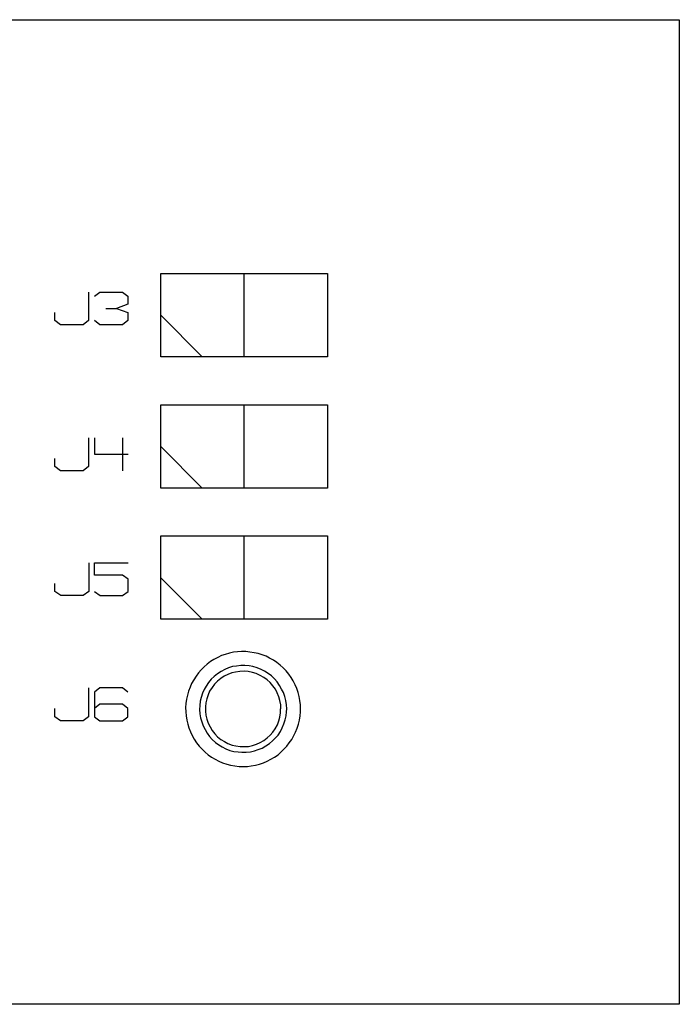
# Model space of a CAD drawing. Extents: x 0 to 1189, y 35 to 806.
# Tile 11 of 18: x 614 to 669, y 388 to 471. Entities that reach past the tile are written whole.
import ezdxf

# ---------------------------------------------------------------- set-up
doc = ezdxf.new("R2010")
doc.units = 0
doc.layers.add('1', color=1, linetype='CONTINUOUS')

msp = doc.modelspace()

# ---------------------------------------------------------------- linework, layer by layer
at = {"layer": '1'}
for p, q in [((600.3, 470.6), (669.05, 470.6)), ((669.05, 470.6), (669.05, 388.08)), ((625.58, 442.35), (625.58, 449.33)), ((625.58, 449.33), (639.55, 449.33)), ((632.55, 442.35), (632.55, 449.33)), ((639.55, 449.33), (639.55, 442.35)), ((619.52, 447.77), (619.52, 445.38)), ((620, 447.42), (620.47, 447.77)), ((620.47, 447.77), (622.35, 447.77)), ((622.35, 447.77), (622.82, 447.42)), ((622.82, 447.42), (622.82, 446.75)), ((622.82, 446.75), (621.87, 446.4)), ((616.7, 445.38), (616.7, 446.05)), ((620.95, 446.4), (621.88, 446.4)), ((621.87, 446.4), (622.82, 446.05)), ((622.82, 446.05), (622.82, 445.38)), ((629.05, 442.35), (625.58, 445.83)), ((617.17, 445.02), (616.7, 445.38)), ((619.05, 445.02), (617.17, 445.02)), ((619.52, 445.38), (619.05, 445.02)), ((620.47, 445.02), (620, 445.38)), ((622.35, 445.02), (620.47, 445.02)), ((622.82, 445.38), (622.35, 445.02)), ((639.55, 442.35), (625.58, 442.35)), ((625.58, 431.35), (625.58, 438.33)), ((625.58, 438.33), (639.55, 438.33)), ((632.55, 431.35), (632.55, 438.33)), ((639.55, 438.33), (639.55, 431.35)), ((619.52, 435.55), (619.52, 433.15)), ((620, 435.55), (620, 434.18)), ((622.35, 435.55), (622.35, 432.8)), ((620, 434.18), (622.83, 434.18)), ((629.05, 431.35), (625.58, 434.83)), ((616.7, 433.15), (616.7, 433.83)), ((617.17, 432.8), (616.7, 433.15)), ((619.05, 432.8), (617.17, 432.8)), ((619.52, 433.15), (619.05, 432.8)), ((639.55, 431.35), (625.58, 431.35)), ((625.58, 420.35), (625.58, 427.33)), ((625.58, 427.33), (639.55, 427.33)), ((632.55, 420.35), (632.55, 427.33)), ((639.55, 427.33), (639.55, 420.35)), ((619.53, 425.08), (619.53, 422.68)), ((620, 424.05), (620, 425.08)), ((620, 425.08), (622.83, 425.08)), ((616.7, 422.68), (616.7, 423.35)), ((622.35, 424.05), (620, 424.05)), ((622.83, 423.7), (622.35, 424.05)), ((622.83, 422.68), (622.83, 423.7)), ((629.05, 420.35), (625.58, 423.83)), ((617.18, 422.33), (616.7, 422.68)), ((619.53, 422.68), (619.05, 422.33)), ((620, 422.68), (620.48, 422.33)), ((622.35, 422.33), (622.83, 422.68)), ((619.05, 422.33), (617.18, 422.33)), ((620.48, 422.33), (622.35, 422.33)), ((639.55, 420.35), (625.58, 420.35)), ((631.68, 417.58), (631.33, 417.5)), ((632, 417.63), (631.68, 417.58)), ((632.35, 417.65), (632, 417.63)), ((632.7, 417.65), (632.35, 417.65)), ((633.05, 417.6), (632.7, 417.65)), ((633.4, 417.55), (633.05, 417.6)), ((629.75, 416.8), (629.45, 416.58)), ((630.03, 416.98), (629.75, 416.8)), ((630.35, 417.15), (630.03, 416.98)), ((630.65, 417.3), (630.35, 417.15)), ((630.98, 417.4), (630.65, 417.3)), ((631.33, 417.5), (630.98, 417.4)), ((633.75, 417.48), (633.4, 417.55)), ((634.08, 417.38), (633.75, 417.48)), ((634.4, 417.25), (634.08, 417.38)), ((634.7, 417.1), (634.4, 417.25)), ((635.03, 416.93), (634.7, 417.1)), ((635.3, 416.73), (635.03, 416.93)), ((635.58, 416.5), (635.3, 416.73)), ((628.95, 416.1), (628.73, 415.85)), ((629.2, 416.35), (628.95, 416.1)), ((629.45, 416.58), (629.2, 416.35)), ((630.63, 415.98), (630.33, 415.78)), ((630.93, 416.13), (630.63, 415.98)), ((631.25, 416.28), (630.93, 416.13)), ((631.58, 416.38), (631.25, 416.28)), ((631.85, 415.93), (631.53, 415.85)), ((631.93, 416.43), (631.58, 416.38)), ((632.2, 415.98), (631.85, 415.93)), ((632.28, 416.48), (631.93, 416.43)), ((632.55, 416), (632.2, 415.98)), ((632.63, 416.48), (632.28, 416.48)), ((632.9, 415.98), (632.55, 416)), ((632.98, 416.45), (632.63, 416.48)), ((633.25, 415.9), (632.9, 415.98)), ((633.3, 416.38), (632.98, 416.45)), ((633.65, 416.28), (633.3, 416.38)), ((633.98, 416.15), (633.65, 416.28)), ((634.28, 416), (633.98, 416.15)), ((634.58, 415.8), (634.28, 416)), ((635.83, 416.28), (635.58, 416.5)), ((636.08, 416.03), (635.83, 416.28)), ((636.3, 415.75), (636.08, 416.03)), ((628.33, 415.28), (628.15, 414.98)), ((628.53, 415.58), (628.33, 415.28)), ((628.73, 415.85), (628.53, 415.58)), ((629.8, 415.33), (629.58, 415.05)), ((630.05, 415.55), (629.8, 415.33)), ((630.33, 415.78), (630.05, 415.55)), ((630.33, 415.15), (630.08, 414.9)), ((630.6, 415.38), (630.33, 415.15)), ((630.88, 415.58), (630.6, 415.38)), ((631.2, 415.73), (630.88, 415.58)), ((631.53, 415.85), (631.2, 415.73)), ((633.58, 415.8), (633.25, 415.9)), ((633.9, 415.65), (633.58, 415.8)), ((634.2, 415.48), (633.9, 415.65)), ((634.48, 415.28), (634.2, 415.48)), ((634.75, 415.05), (634.48, 415.28)), ((634.85, 415.6), (634.58, 415.8)), ((635.1, 415.35), (634.85, 415.6)), ((635.33, 415.1), (635.1, 415.35)), ((635.53, 414.8), (635.33, 415.1)), ((636.5, 415.48), (636.3, 415.75)), ((636.68, 415.18), (636.5, 415.48)), ((636.83, 414.85), (636.68, 415.18)), ((619.52, 414.6), (619.52, 412.18)), ((620.47, 414.6), (620, 414.25)), ((622.35, 414.6), (620.47, 414.6)), ((622.82, 414.25), (622.35, 414.6)), ((627.9, 414.33), (627.8, 414)), ((628.03, 414.65), (627.9, 414.33)), ((628.15, 414.98), (628.03, 414.65)), ((629.2, 414.45), (629.08, 414.15)), ((629.38, 414.75), (629.2, 414.45)), ((629.58, 415.05), (629.38, 414.75)), ((629.67, 414.33), (629.55, 414.03)), ((629.88, 414.63), (629.67, 414.33)), ((630.08, 414.9), (629.88, 414.63)), ((634.98, 414.78), (634.75, 415.05)), ((635.18, 414.5), (634.98, 414.78)), ((635.33, 414.18), (635.18, 414.5)), ((635.7, 414.5), (635.53, 414.8)), ((635.85, 414.2), (635.7, 414.5)), ((636.98, 414.55), (636.83, 414.85)), ((637.08, 414.2), (636.98, 414.55)), ((620, 414.25), (620, 412.18)), ((627.73, 413.65), (627.68, 413.3)), ((627.8, 414), (627.73, 413.65)), ((628.88, 413.48), (628.85, 413.13)), ((628.95, 413.8), (628.88, 413.48)), ((629.08, 414.15), (628.95, 413.8)), ((629.42, 413.68), (629.35, 413.35)), ((629.55, 414.03), (629.42, 413.68)), ((635.48, 413.85), (635.33, 414.18)), ((635.55, 413.53), (635.48, 413.85)), ((635.63, 413.18), (635.55, 413.53)), ((635.98, 413.88), (635.85, 414.2)), ((636.05, 413.53), (635.98, 413.88)), ((636.1, 413.18), (636.05, 413.53)), ((637.18, 413.88), (637.08, 414.2)), ((637.23, 413.53), (637.18, 413.88)), ((637.28, 413.18), (637.23, 413.53)), ((616.7, 412.18), (616.7, 412.88)), ((620.47, 413.23), (620, 412.88)), ((622.35, 413.23), (620.47, 413.23)), ((622.82, 412.88), (622.35, 413.23)), ((622.82, 412.18), (622.82, 412.88)), ((627.68, 413.3), (627.65, 412.95)), ((627.65, 412.95), (627.68, 412.6)), ((628.85, 413.13), (628.83, 412.78)), ((628.83, 412.78), (628.85, 412.43)), ((629.35, 413.35), (629.32, 413)), ((629.32, 413), (629.32, 412.65)), ((629.32, 412.65), (629.35, 412.3)), ((635.62, 412.5), (635.62, 412.83)), ((635.63, 412.83), (635.63, 413.18)), ((636.13, 412.83), (636.1, 413.18)), ((636.1, 412.6), (636.13, 412.83)), ((637.28, 412.83), (637.28, 413.18)), ((637.28, 412.6), (637.28, 412.83)), ((617.17, 411.85), (616.7, 412.18)), ((619.05, 411.85), (617.17, 411.85)), ((619.52, 412.18), (619.05, 411.85)), ((620, 412.18), (620.47, 411.85)), ((620.47, 411.85), (622.35, 411.85)), ((622.35, 411.85), (622.82, 412.18)), ((627.68, 412.6), (627.7, 412.25)), ((627.7, 412.25), (627.75, 411.9)), ((627.75, 411.9), (627.83, 411.57)), ((628.85, 412.43), (628.9, 412.08)), ((628.9, 412.08), (629, 411.75)), ((629.35, 412.3), (629.42, 411.98)), ((629.42, 411.98), (629.55, 411.63)), ((635.35, 411.5), (635.47, 411.83)), ((635.47, 411.83), (635.55, 412.15)), ((635.55, 412.15), (635.62, 412.5)), ((635.9, 411.58), (636, 411.93)), ((636, 411.93), (636.08, 412.25)), ((636.08, 412.25), (636.1, 412.6)), ((637.13, 411.55), (637.2, 411.9)), ((637.2, 411.9), (637.25, 412.25)), ((637.25, 412.25), (637.28, 412.6)), ((627.83, 411.57), (627.93, 411.25)), ((627.93, 411.25), (628.05, 410.92)), ((629, 411.75), (629.13, 411.43)), ((629.13, 411.43), (629.28, 411.1)), ((629.28, 411.1), (629.45, 410.8)), ((629.55, 411.63), (629.7, 411.33)), ((629.7, 411.33), (629.88, 411.03)), ((629.88, 411.03), (630.1, 410.75)), ((634.97, 410.9), (635.17, 411.18)), ((635.17, 411.18), (635.35, 411.5)), ((635.4, 410.65), (635.6, 410.95)), ((635.6, 410.95), (635.75, 411.25)), ((635.75, 411.25), (635.9, 411.58)), ((636.88, 410.9), (637, 411.22)), ((637, 411.22), (637.13, 411.55)), ((628.05, 410.92), (628.2, 410.6)), ((628.2, 410.6), (628.38, 410.3)), ((628.38, 410.3), (628.58, 410)), ((629.45, 410.8), (629.65, 410.53)), ((629.65, 410.53), (629.88, 410.28)), ((629.88, 410.28), (630.15, 410.03)), ((630.1, 410.75), (630.32, 410.5)), ((630.32, 410.5), (630.6, 410.28)), ((630.6, 410.28), (630.9, 410.1)), ((633.9, 410.03), (634.2, 410.2)), ((634.2, 410.2), (634.5, 410.4)), ((634.5, 410.4), (634.75, 410.63)), ((634.68, 409.93), (634.93, 410.15)), ((634.75, 410.63), (634.97, 410.9)), ((634.93, 410.15), (635.18, 410.4)), ((635.18, 410.4), (635.4, 410.65)), ((636.35, 410), (636.55, 410.27)), ((636.55, 410.27), (636.73, 410.6)), ((636.73, 410.6), (636.88, 410.9)), ((628.58, 410), (628.8, 409.72)), ((628.8, 409.72), (629.03, 409.47)), ((629.03, 409.47), (629.28, 409.22)), ((630.15, 410.03), (630.43, 409.83)), ((630.43, 409.83), (630.73, 409.65)), ((630.73, 409.65), (631.03, 409.48)), ((630.9, 410.1), (631.2, 409.93)), ((631.03, 409.48), (631.35, 409.35)), ((631.2, 409.93), (631.55, 409.8)), ((631.35, 409.35), (631.7, 409.28)), ((631.55, 409.8), (631.87, 409.73)), ((631.87, 409.73), (632.22, 409.68)), ((632.22, 409.68), (632.57, 409.68)), ((632.57, 409.68), (632.92, 409.7)), ((632.92, 409.7), (633.25, 409.78)), ((633.08, 409.25), (633.43, 409.33)), ((633.25, 409.78), (633.6, 409.88)), ((633.43, 409.33), (633.75, 409.43)), ((633.6, 409.88), (633.9, 410.03)), ((633.75, 409.43), (634.08, 409.55)), ((634.08, 409.55), (634.38, 409.73)), ((634.38, 409.73), (634.68, 409.93)), ((635.65, 409.22), (635.9, 409.47)), ((635.9, 409.47), (636.15, 409.72)), ((636.15, 409.72), (636.35, 410)), ((629.28, 409.22), (629.55, 409)), ((629.55, 409), (629.83, 408.8)), ((629.83, 408.8), (630.13, 408.62)), ((630.13, 408.62), (630.45, 408.47)), ((631.7, 409.28), (632.05, 409.23)), ((632.05, 409.23), (632.38, 409.2)), ((632.38, 409.2), (632.73, 409.2)), ((632.73, 409.2), (633.08, 409.25)), ((634.5, 408.47), (634.8, 408.62)), ((634.8, 408.62), (635.1, 408.8)), ((635.1, 408.8), (635.4, 409)), ((635.4, 409), (635.65, 409.22)), ((630.45, 408.47), (630.75, 408.32)), ((630.75, 408.32), (631.1, 408.22)), ((631.1, 408.22), (631.43, 408.12)), ((631.43, 408.12), (631.78, 408.07)), ((631.78, 408.07), (632.13, 408.02)), ((632.13, 408.02), (632.48, 408.02)), ((632.48, 408.02), (632.83, 408.02)), ((632.83, 408.02), (633.15, 408.07)), ((633.15, 408.07), (633.5, 408.12)), ((633.5, 408.12), (633.85, 408.22)), ((633.85, 408.22), (634.18, 408.32)), ((634.18, 408.32), (634.5, 408.47)), ((669.05, 388.08), (482.03, 388.08))]:
    msp.add_line(p, q, dxfattribs=at)

doc.saveas('drawing.dxf')
